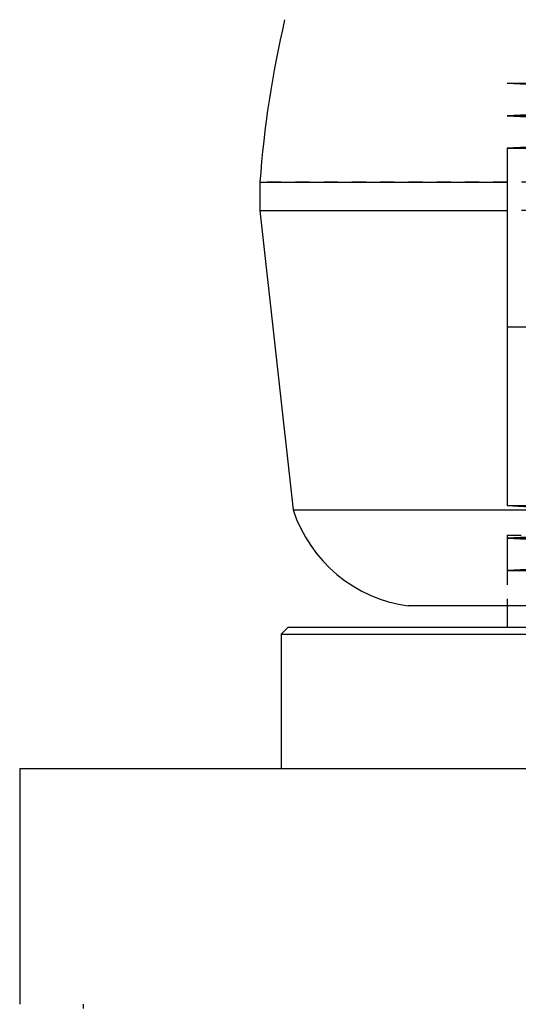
# Model space of a CAD drawing. Extents: x -90 to 90, y -1 to 976.
# Tile 2 of 12: x -80 to -44, y 288 to 358. Entities that reach past the tile are written whole.
import ezdxf

# ---------------------------------------------------------------- set-up
doc = ezdxf.new("R2010")
doc.units = 0
doc.linetypes.add('DASHED', pattern=[2, 1, -1])
doc.layers.add('AM_0', color=7, linetype='CONTINUOUS')
doc.layers.add('AM_3', color=7, linetype='DASHED')

msp = doc.modelspace()

# ---------------------------------------------------------------- linework, layer by layer
at = {"layer": 'AM_0', "color": 7, "linetype": 'CONTINUOUS'}
for p, q in [((-45, 353.5), (-22.5, 352.35)), ((-45, 353.5), (45, 353.5)), ((-22.5, 352.35), (-45, 351.2)), ((-45, 351.2), (-22.5, 350.05)), ((-45, 351.2), (45, 351.2)), ((-22.5, 350.05), (-45, 348.9)), ((-45, 348.9), (-45, 336.25)), ((-45, 348.9), (45, 348.9)), ((-62.5, 346.5), (-62.5, 344.5)), ((-62.5, 346.5), (-45.012, 346.5)), ((-62.5, 344.5), (-60.15, 323.3)), ((-62.5, 344.5), (-45.012, 344.5)), ((-45, 336.25), (0, 336.25)), ((-45, 336.25), (-45, 323.6)), ((-45, 336.25), (45, 336.25)), ((-45, 323.6), (-22.5, 322.45)), ((-45, 323.6), (45, 323.6)), ((-60.15, 323.3), (-42.35, 323.3)), ((-22.5, 322.45), (-45, 321.3)), ((-45, 321.3), (-22.5, 320.15)), ((-45, 321.3), (45, 321.3)), ((-45, 321.3), (-45, 319)), ((-22.5, 320.15), (-45, 319)), ((-45, 319), (45, 319)), ((-23.65, 316.5), (-52, 316.5)), ((-45, 316.5), (-45, 315)), ((-60.5, 315), (-61, 314.5)), ((-61, 314.5), (-61, 305)), ((-61, 314.5), (-39.743, 314.5)), ((-60.5, 315), (-39.88, 315)), ((-79.5, 305), (-79.5, 288.3)), ((-79.5, 305), (-20.023, 305)), ((-75, 288.3), (-75, 288))]:
    msp.add_line(p, q, dxfattribs=at)
for centre, radius, start, end in [((12.298, 341.001), 75, 166.89975, 175.79517), ((-50.645, 326.408), 10, 198.10623, 262.21351)]:
    msp.add_arc(centre, radius, start, end, dxfattribs=at)
at = {"layer": 'AM_3', "color": 6, "linetype": 'DASHED'}
for p, q in [((45.012, 346.5), (-62.5, 346.5)), ((45.012, 344.5), (-45.012, 344.5)), ((-45, 321.5), (45, 321.5)), ((-45, 321.5), (-45, 321.3)), ((-45, 321.5), (45, 321.5)), ((-45, 319), (-45, 316.5))]:
    msp.add_line(p, q, dxfattribs=at)

doc.saveas('drawing.dxf')
